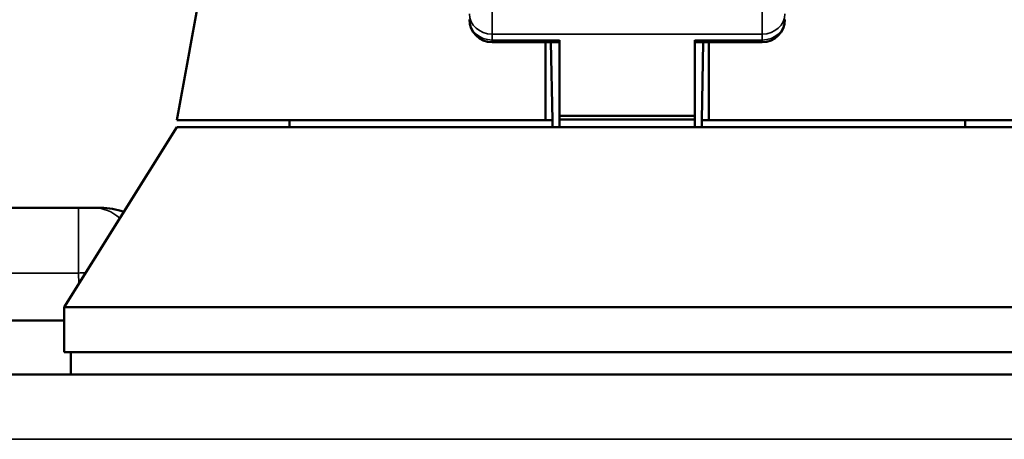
# Model space of a CAD drawing. Header units: inches. Extents: x 0 to 136, y 2 to 86.
# Tile 8 of 71: x 42.054 to 43.776, y 18.628 to 19.362. Entities that reach past the tile are written whole.
import ezdxf

# ---------------------------------------------------------------- set-up
doc = ezdxf.new("R2010")
doc.units = ezdxf.units.IN
doc.header["$LTSCALE"] = 4
doc.header["$MEASUREMENT"] = 0
doc.layers.add('Visible (ANSI)', color=7, linetype='Continuous', lineweight=50)
doc.layers.add('Visible Narrow (ANSI)', color=7, linetype='Continuous', lineweight=35)

msp = doc.modelspace()

# ---------------------------------------------------------------- linework, layer by layer
at = {"layer": 'Visible (ANSI)'}
for p, q in [((42.9981, 19.3223), (42.88, 19.3223)), ((42.9855, 19.1858), (42.9831, 19.3223)), ((42.9981, 19.1937), (42.9981, 19.3261)), ((43.2343, 19.3261), (43.2343, 19.1937)), ((43.3525, 19.3223), (43.2343, 19.3223)), ((43.2493, 19.3223), (43.2469, 19.1858)), ((42.9981, 19.1873), (42.9981, 19.1937)), ((43.2343, 19.1937), (42.9981, 19.1937)), ((43.2343, 19.1937), (43.2343, 19.1873)), ((42.132, 18.859), (42.3288, 19.174)), ((42.9734, 19.1858), (42.3288, 19.1858)), ((42.3288, 19.174), (43.9037, 19.174)), ((42.5257, 19.174), (42.5257, 19.1858)), ((42.9734, 19.1858), (42.9855, 19.1858)), ((42.9855, 19.1858), (42.9857, 19.174)), ((42.9981, 19.1873), (42.9981, 19.174)), ((42.9981, 19.1873), (43.2343, 19.1873)), ((43.2343, 19.174), (43.2343, 19.1873)), ((43.2467, 19.174), (43.2469, 19.1858)), ((43.2469, 19.1858), (43.2591, 19.1858)), ((43.9037, 19.1858), (43.2591, 19.1858)), ((43.7068, 19.174), (43.7068, 19.1858)), ((34.5878, 19.0326), (42.157, 19.0326)), ((42.1848, 19.0326), (42.157, 19.0326)), ((42.1963, 19.0326), (42.1848, 19.0326)), ((42.132, 18.859), (44.1005, 18.859)), ((42.132, 18.7803), (42.132, 18.859)), ((42.132, 18.8358), (34.5849, 18.8358)), ((42.132, 18.7803), (44.1005, 18.7803)), ((42.1438, 18.7803), (42.1438, 18.7413)), ((21.0456, 18.7413), (45.2018, 18.7413))]:
    msp.add_line(p, q, dxfattribs=at)
for centre, radius, start, end in [((42.88, 19.3617), 0.0394, 180.0176, 270), ((43.3525, 19.3617), 0.0394, 270, 359.9874), ((42.1963, 18.9145), 0.1181, 70.2989, 90)]:
    msp.add_arc(centre, radius, start, end, dxfattribs=at)
msp.add_open_spline([(42.3288, 19.1858), (42.3973, 19.558), (42.4693, 19.9484), (42.506, 20.3318)], degree=3, dxfattribs=at)
for points, knots in [([(43.7265, 20.3318), (43.7419, 20.1713), (43.7647, 20.0075), (43.8243, 19.624), (43.8635, 19.4038), (43.9037, 19.1858)], [0, 0, 0, 0, 1.240066, 1.240066, 2.974807, 2.974807, 2.974807, 2.974807]), ([(42.9734, 19.3223), (42.9734, 19.3179), (42.9734, 19.3135), (42.9734, 19.289), (42.9734, 19.2689), (42.9734, 19.2385), (42.9734, 19.2281), (42.9734, 19.2071), (42.9734, 19.1964), (42.9734, 19.1858)], [0.2794263, 0.2794263, 0.2794263, 0.2794263, 0.3130048, 0.3130048, 0.4659746, 0.4659746, 0.545106, 0.545106, 0.6260684, 0.6260684, 0.6260684, 0.6260684]), ([(43.2591, 19.1858), (43.2591, 19.1964), (43.2591, 19.2071), (43.2591, 19.2281), (43.2591, 19.2385), (43.2591, 19.2689), (43.2591, 19.289), (43.2591, 19.3135), (43.2591, 19.3179), (43.2591, 19.3223)], [0.000001, 0.000001, 0.000001, 0.000001, 0.0809695, 0.0809695, 0.1601068, 0.1601068, 0.3130881, 0.3130881, 0.3466691, 0.3466691, 0.3466691, 0.3466691])]:
    msp.add_open_spline(points, degree=3, knots=knots, dxfattribs=at)
at = {"layer": 'Visible Narrow (ANSI)'}
for p, q in [((42.88, 19.3788), (42.88, 19.3365)), ((43.3525, 19.3365), (43.3525, 19.3788)), ((42.88, 19.3365), (42.88, 19.3261)), ((43.3525, 19.3365), (42.88, 19.3365)), ((43.3525, 19.3261), (43.3525, 19.3365)), ((42.88, 19.3223), (42.88, 19.3261)), ((42.88, 19.3261), (42.9981, 19.3261)), ((43.2343, 19.3261), (43.3525, 19.3261)), ((43.3525, 19.3261), (43.3525, 19.3223)), ((42.157, 19.0326), (42.157, 18.9187)), ((34.5878, 18.9187), (42.157, 18.9187)), ((42.1576, 18.9001), (42.157, 18.9187)), ((42.1591, 18.859), (42.1591, 18.859)), ((45.2412, 18.6279), (21.0063, 18.6279))]:
    msp.add_line(p, q, dxfattribs=at)
for centre, major_axis, ratio, start_param, end_param in [((42.88, 19.3718), (-0.0394, 0), 0.896374, 0, 1.570796), ((43.3525, 19.3718), (0.0394, 0), 0.896374, 4.712389, 6.283185), ((42.88, 19.3617), (-0.0394, 0), 0.903929, 0.000146, 1.570796), ((43.3525, 19.3617), (0.0394, 0), 0.903929, 4.712389, 6.283081), ((42.1848, 18.9145), (0, 0.1181), 0.707107, 5.722984, 6.283185)]:
    msp.add_ellipse(centre, major_axis=major_axis, ratio=ratio, start_param=start_param, end_param=end_param, dxfattribs=at)
msp.add_open_spline([(42.1694, 18.919), (42.1653, 18.9189), (42.1611, 18.9188), (42.157, 18.9187)], degree=3, dxfattribs=at)

doc.saveas('drawing.dxf')
